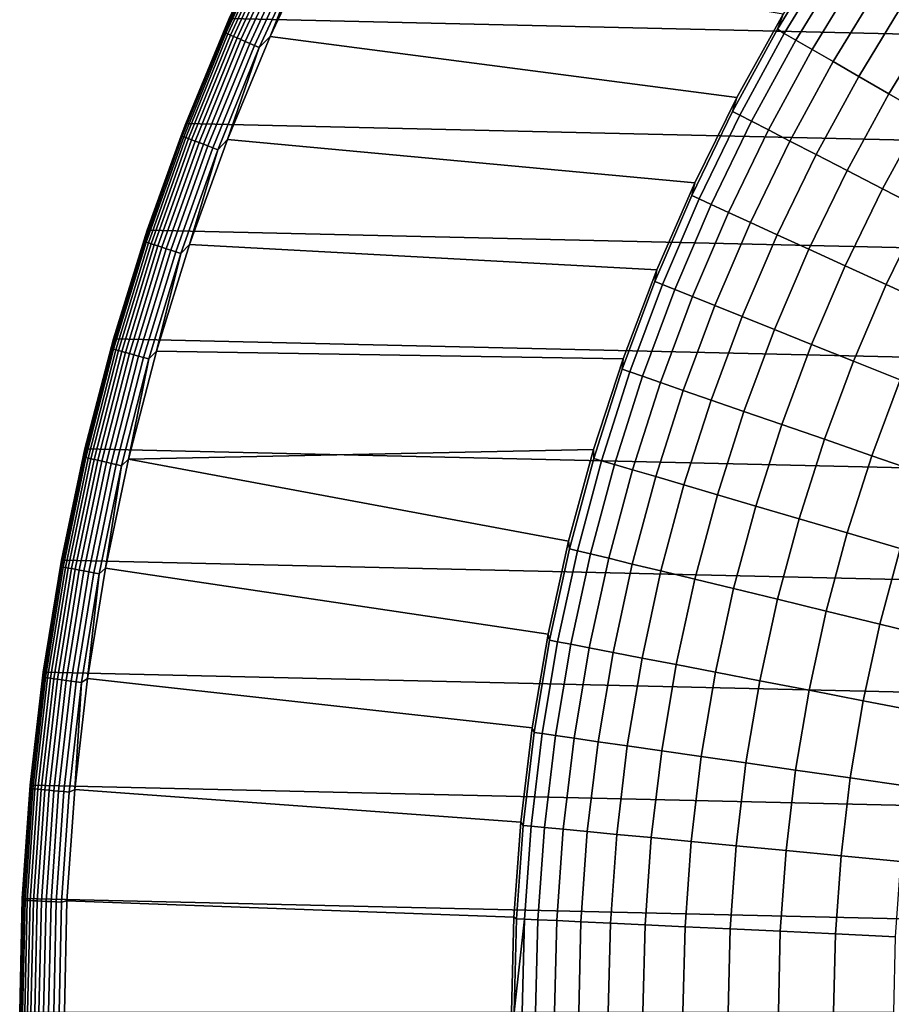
# Model space of a CAD drawing. Header units: metres. Extents: x -28 to 70, y -212 to 28.
# Tile 105 of 239: x -27.5 to -17.75, y 0.09 to 11.09. Entities that reach past the tile are written whole.
import ezdxf

# ---------------------------------------------------------------- set-up
doc = ezdxf.new("R2010")
doc.units = ezdxf.units.M
doc.layers.add('solid_10_261_102_XXX', color=7, linetype='CONTINUOUS')

msp = doc.modelspace()

# ---------------------------------------------------------------- linework, layer by layer
at = {"layer": 'solid_10_261_102_XXX'}
for points in [[(-24.617012, 12.257764, -5), (25.156792, 11.107911, -5), (25.642992, 9.934133, -5), (-25.156792, 11.107911, -5)], [(-24.695309, 12.091137, -0.440391), (-25.156828, 11.107834, -0.5), (-25.220039, 10.954609, -0.440391)], [(-24.695309, 12.091137, -0.440391), (-25.220039, 10.954609, -0.440391), (-25.210117, 10.950299, -0.380929), (-24.685593, 12.086379, -0.380929)], [(-24.685593, 12.086379, -0.380929), (-25.210117, 10.950299, -0.380929), (-25.193686, 10.943162, -0.323206), (-24.669502, 12.078502, -0.323206)], [(-24.669502, 12.078502, -0.323206), (-25.193686, 10.943162, -0.323206), (-25.170986, 10.933302, -0.268066), (-24.647276, 12.067619, -0.268066)], [(-24.647276, 12.067619, -0.268066), (-25.170986, 10.933302, -0.268066), (-25.142351, 10.920864, -0.216316), (-24.619236, 12.05389, -0.216316)], [(-24.619236, 12.05389, -0.216316), (-25.142351, 10.920864, -0.216316), (-25.108196, 10.906029, -0.16871), (-24.585793, 12.037517, -0.16871)], [(-24.585793, 12.037517, -0.16871), (-25.108196, 10.906029, -0.16871), (-25.069025, 10.889014, -0.125945), (-24.547436, 12.018736, -0.125945)], [(-24.547436, 12.018736, -0.125945), (-25.069025, 10.889014, -0.125945), (-25.025406, 10.870068, -0.088645), (-24.504725, 11.997824, -0.088645)], [(-24.504725, 11.997824, -0.088645), (-25.025406, 10.870068, -0.088645), (-24.977978, 10.849466, -0.057356), (-24.458282, 11.975085, -0.057356)], [(-24.169212, 12.035326), (-24.699245, 10.90629), (-19.480017, 10.223937), (-18.963318, 11.153142)], [(-24.303577, 11.89934, -0.003646), (-24.699245, 10.90629), (-24.169212, 12.035326)], [(-18.402344, 12.056275, 143.052673), (-18.963333, 11.153117, 143.052673), (-19.026939, 10.985209, 144.561661), (-18.482691, 11.878104, 144.561661)], [(-24.458282, 11.975085, -0.057356), (-24.977978, 10.849466, -0.057356), (-24.927433, 10.827512, -0.032535), (-24.408791, 11.950853, -0.032535)], [(-24.408791, 11.950853, -0.032535), (-24.927433, 10.827512, -0.032535), (-24.87451, 10.804524, -0.014544), (-24.356968, 11.925481, -0.014544)], [(-24.356968, 11.925481, -0.014544), (-24.87451, 10.804524, -0.014544), (-24.819984, 10.780841, -0.003646), (-24.303577, 11.89934, -0.003646)], [(-24.303577, 11.89934, -0.003646), (-24.819984, 10.780841, -0.003646), (-24.699245, 10.90629)], [(-18.482691, 11.878104, 144.561661), (-19.026939, 10.985209, 144.561661), (-18.948872, 10.940136, 146.086594), (-18.406857, 11.829368, 146.086594)], [(-18.406857, 11.829368, 146.086594), (-18.948872, 10.940136, 146.086594), (-18.818476, 10.864852, 147.606766), (-18.28019, 11.747965, 147.606766)], [(-18.28019, 11.747965, 147.606766), (-18.818476, 10.864852, 147.606766), (-18.635958, 10.759475, 149.119751), (-18.102892, 11.634023, 149.119751)], [(-18.102892, 11.634023, 149.119751), (-18.635958, 10.759475, 149.119751), (-18.401604, 10.62417, 150.623184), (-17.875242, 11.48772, 150.623184)], [(-17.875242, 11.48772, 150.623184), (-18.401604, 10.62417, 150.623184), (-18.115784, 10.459152, 152.1147), (-17.597597, 11.309289, 152.1147)], [(-17.597597, 11.309289, 152.1147), (-18.115784, 10.459152, 152.1147), (-17.778946, 10.264679, 153.591949), (-17.270395, 11.09901, 153.591949)], [(-18.963333, 11.153117, 143.052673), (-19.480032, 10.223909, 143.052673), (-19.528086, 10.067428, 144.561661), (-19.026939, 10.985209, 144.561661)], [(-18.963318, 11.153142), (-19.480017, 10.223937), (-19.480032, 10.223909, 143.052673), (-18.963333, 11.153117, 143.052673)], [(-25.156792, 11.107911, -5), (25.642992, 9.934133, -5), (26.074398, 8.739312, -5), (-25.642992, 9.934133, -5)], [(-25.642984, 9.934149, -0.5), (-25.156828, 11.107834, -0.5), (-25.156792, 11.107911, -5), (-25.642992, 9.934133, -5)], [(-25.220039, 10.954609, -0.440391), (-25.156828, 11.107834, -0.5), (-25.642984, 9.934149, -0.5)], [(-17.270395, 11.09901, 153.591949), (-17.778946, 10.264679, 153.591949), (-17.391623, 10.041059, 155.052612), (-16.894152, 10.857212, 155.052612)], [(-25.220039, 10.954609, -0.440391), (-25.642984, 9.934149, -0.5), (-25.692499, 9.795377, -0.440391)], [(-25.220039, 10.954609, -0.440391), (-25.692499, 9.795377, -0.440391), (-25.68239, 9.791523, -0.380929), (-25.210117, 10.950299, -0.380929)], [(-25.210117, 10.950299, -0.380929), (-25.68239, 9.791523, -0.380929), (-25.665649, 9.785141, -0.323206), (-25.193686, 10.943162, -0.323206)], [(-25.193686, 10.943162, -0.323206), (-25.665649, 9.785141, -0.323206), (-25.642525, 9.776324, -0.268066), (-25.170986, 10.933302, -0.268066)], [(-25.170986, 10.933302, -0.268066), (-25.642525, 9.776324, -0.268066), (-25.613354, 9.765203, -0.216316), (-25.142351, 10.920864, -0.216316)], [(-25.142351, 10.920864, -0.216316), (-25.613354, 9.765203, -0.216316), (-25.57856, 9.751937, -0.16871), (-25.108196, 10.906029, -0.16871)], [(-25.108196, 10.906029, -0.16871), (-25.57856, 9.751937, -0.16871), (-25.538654, 9.736723, -0.125945), (-25.069025, 10.889014, -0.125945)], [(-24.699245, 10.90629), (-25.176571, 9.753982), (-19.951223, 9.270848), (-19.480017, 10.223937)], [(-24.819984, 10.780841, -0.003646), (-25.176571, 9.753982), (-24.699245, 10.90629)], [(-19.026939, 10.985209, 144.561661), (-19.528086, 10.067428, 144.561661), (-19.447962, 10.026121, 146.086594), (-18.948872, 10.940136, 146.086594)], [(-18.948872, 10.940136, 146.086594), (-19.447962, 10.026121, 146.086594), (-19.314131, 9.957127, 147.606766), (-18.818476, 10.864852, 147.606766)], [(-25.069025, 10.889014, -0.125945), (-25.538654, 9.736723, -0.125945), (-25.494217, 9.719781, -0.088645), (-25.025406, 10.870068, -0.088645)], [(-25.025406, 10.870068, -0.088645), (-25.494217, 9.719781, -0.088645), (-25.4459, 9.701361, -0.057356), (-24.977978, 10.849466, -0.057356)], [(-24.977978, 10.849466, -0.057356), (-25.4459, 9.701361, -0.057356), (-25.394409, 9.681729, -0.032535), (-24.927433, 10.827512, -0.032535)], [(-24.927433, 10.827512, -0.032535), (-25.394409, 9.681729, -0.032535), (-25.340496, 9.661174, -0.014544), (-24.87451, 10.804524, -0.014544)], [(-24.87451, 10.804524, -0.014544), (-25.340496, 9.661174, -0.014544), (-25.284948, 9.639997, -0.003646), (-24.819984, 10.780841, -0.003646)], [(-18.818476, 10.864852, 147.606766), (-19.314131, 9.957127, 147.606766), (-19.126806, 9.860554, 149.119751), (-18.635958, 10.759475, 149.119751)], [(-24.819984, 10.780841, -0.003646), (-25.284948, 9.639997, -0.003646), (-25.176571, 9.753982)], [(-18.635958, 10.759475, 149.119751), (-19.126806, 9.860554, 149.119751), (-18.886278, 9.736553, 150.623184), (-18.401604, 10.62417, 150.623184)], [(-18.401604, 10.62417, 150.623184), (-18.886278, 9.736553, 150.623184), (-18.59293, 9.585321, 152.1147), (-18.115784, 10.459152, 152.1147)], [(-18.115784, 10.459152, 152.1147), (-18.59293, 9.585321, 152.1147), (-18.247221, 9.407097, 153.591949), (-17.778946, 10.264679, 153.591949)], [(-17.778946, 10.264679, 153.591949), (-18.247221, 9.407097, 153.591949), (-17.849697, 9.202158, 155.052612), (-17.391623, 10.041059, 155.052612)], [(-19.480032, 10.223909, 143.052673), (-19.951237, 9.270824, 143.052673), (-19.984993, 9.126841, 144.561661), (-19.528086, 10.067428, 144.561661)], [(-19.480017, 10.223937), (-19.951223, 9.270848), (-19.951237, 9.270824, 143.052673), (-19.480032, 10.223909, 143.052673)], [(-19.528086, 10.067428, 144.561661), (-19.984993, 9.126841, 144.561661), (-19.902996, 9.089394, 146.086594), (-19.447962, 10.026121, 146.086594)], [(-19.447962, 10.026121, 146.086594), (-19.902996, 9.089394, 146.086594), (-19.766033, 9.026845, 147.606766), (-19.314131, 9.957127, 147.606766)], [(-17.391623, 10.041059, 155.052612), (-17.849697, 9.202158, 155.052612), (-17.400982, 8.97083, 156.494385), (-16.954424, 9.788641, 156.494385)], [(-26.074419, 8.739262, -0.5), (-25.642984, 9.934149, -0.5), (-25.642992, 9.934133, -5), (-26.074398, 8.739312, -5)], [(-25.692499, 9.795377, -0.440391), (-25.642984, 9.934149, -0.5), (-26.074419, 8.739262, -0.5)], [(-25.642992, 9.934133, -5), (26.074398, 8.739312, -5), (26.450205, 7.525734, -5), (-26.074398, 8.739312, -5)], [(-19.314131, 9.957127, 147.606766), (-19.766033, 9.026845, 147.606766), (-19.574326, 8.939295, 149.119751), (-19.126806, 9.860554, 149.119751)], [(-25.692499, 9.795377, -0.440391), (-26.074419, 8.739262, -0.5), (-26.111706, 8.615842, -0.440391)], [(-25.692499, 9.795377, -0.440391), (-26.111706, 8.615842, -0.440391), (-26.101431, 8.612452, -0.380929), (-25.68239, 9.791523, -0.380929)], [(-19.126806, 9.860554, 149.119751), (-19.574326, 8.939295, 149.119751), (-19.328171, 8.82688, 150.623184), (-18.886278, 9.736553, 150.623184)], [(-25.68239, 9.791523, -0.380929), (-26.101431, 8.612452, -0.380929), (-26.084419, 8.606838, -0.323206), (-25.665649, 9.785141, -0.323206)], [(-25.665649, 9.785141, -0.323206), (-26.084419, 8.606838, -0.323206), (-26.060917, 8.599084, -0.268066), (-25.642525, 9.776324, -0.268066)], [(-25.642525, 9.776324, -0.268066), (-26.060917, 8.599084, -0.268066), (-26.031269, 8.589301, -0.216316), (-25.613354, 9.765203, -0.216316)], [(-25.613354, 9.765203, -0.216316), (-26.031269, 8.589301, -0.216316), (-25.995909, 8.577633, -0.16871), (-25.57856, 9.751937, -0.16871)], [(-25.57856, 9.751937, -0.16871), (-25.995909, 8.577633, -0.16871), (-25.955351, 8.564251, -0.125945), (-25.538654, 9.736723, -0.125945)], [(-25.538654, 9.736723, -0.125945), (-25.955351, 8.564251, -0.125945), (-25.910189, 8.549349, -0.088645), (-25.494217, 9.719781, -0.088645)], [(-25.494217, 9.719781, -0.088645), (-25.910189, 8.549349, -0.088645), (-25.861084, 8.533147, -0.057356), (-25.4459, 9.701361, -0.057356)], [(-25.4459, 9.701361, -0.057356), (-25.861084, 8.533147, -0.057356), (-25.808752, 8.51588, -0.032535), (-25.394409, 9.681729, -0.032535)], [(-25.176571, 9.753982), (-25.600178, 8.580841), (-20.375834, 8.296103), (-19.951223, 9.270848)], [(-25.284948, 9.639997, -0.003646), (-25.600178, 8.580841), (-25.176571, 9.753982)], [(-18.886278, 9.736553, 150.623184), (-19.328171, 8.82688, 150.623184), (-19.02796, 8.689777, 152.1147), (-18.59293, 9.585321, 152.1147)], [(-25.394409, 9.681729, -0.032535), (-25.808752, 8.51588, -0.032535), (-25.75396, 8.4978, -0.014544), (-25.340496, 9.661174, -0.014544)], [(-25.340496, 9.661174, -0.014544), (-25.75396, 8.4978, -0.014544), (-25.697506, 8.479172, -0.003646), (-25.284948, 9.639997, -0.003646)], [(-25.284948, 9.639997, -0.003646), (-25.697506, 8.479172, -0.003646), (-25.600178, 8.580841)], [(-18.59293, 9.585321, 152.1147), (-19.02796, 8.689777, 152.1147), (-18.674162, 8.528204, 153.591949), (-18.247221, 9.407097, 153.591949)], [(-18.247221, 9.407097, 153.591949), (-18.674162, 8.528204, 153.591949), (-18.267336, 8.342413, 155.052612), (-17.849697, 9.202158, 155.052612)], [(-19.951237, 9.270824, 143.052673), (-20.375843, 8.296086, 143.052673), (-20.396629, 8.165579, 144.561661), (-19.984993, 9.126841, 144.561661)], [(-19.951223, 9.270848), (-20.375834, 8.296103), (-20.375843, 8.296086, 143.052673), (-19.951237, 9.270824, 143.052673)], [(-17.849697, 9.202158, 155.052612), (-18.267336, 8.342413, 155.052612), (-17.808123, 8.132697, 156.494385), (-17.400982, 8.97083, 156.494385)], [(-19.984993, 9.126841, 144.561661), (-20.396629, 8.165579, 144.561661), (-20.312943, 8.132075, 146.086594), (-19.902996, 9.089394, 146.086594)], [(-19.902996, 9.089394, 146.086594), (-20.312943, 8.132075, 146.086594), (-20.173161, 8.076115, 147.606766), (-19.766033, 9.026845, 147.606766)], [(-19.766033, 9.026845, 147.606766), (-20.173161, 8.076115, 147.606766), (-19.977503, 7.997786, 149.119751), (-19.574326, 8.939295, 149.119751)], [(-19.574326, 8.939295, 149.119751), (-19.977503, 7.997786, 149.119751), (-19.726278, 7.897211, 150.623184), (-19.328171, 8.82688, 150.623184)], [(-17.400982, 8.97083, 156.494385), (-17.808123, 8.132697, 156.494385), (-17.297243, 7.899386, 157.914993), (-16.901783, 8.713475, 157.914993)], [(-19.328171, 8.82688, 150.623184), (-19.726278, 7.897211, 150.623184), (-19.419884, 7.774549, 152.1147), (-19.02796, 8.689777, 152.1147)], [(-26.450207, 7.525728, -0.5), (-26.074419, 8.739262, -0.5), (-26.074398, 8.739312, -5), (-26.450205, 7.525734, -5)], [(-26.111706, 8.615842, -0.440391), (-26.074419, 8.739262, -0.5), (-26.450207, 7.525728, -0.5)], [(-26.074398, 8.739312, -5), (26.450205, 7.525734, -5), (26.769545, 6.296132, -5), (-26.450205, 7.525734, -5)], [(-26.111706, 8.615842, -0.440391), (-26.450207, 7.525728, -0.5), (-26.476791, 7.418449, -0.440391)], [(-26.111706, 8.615842, -0.440391), (-26.476791, 7.418449, -0.440391), (-26.466373, 7.41553, -0.380929), (-26.101431, 8.612452, -0.380929)], [(-26.101431, 8.612452, -0.380929), (-26.466373, 7.41553, -0.380929), (-26.449123, 7.410697, -0.323206), (-26.084419, 8.606838, -0.323206)], [(-26.084419, 8.606838, -0.323206), (-26.449123, 7.410697, -0.323206), (-26.425293, 7.40402, -0.268066), (-26.060917, 8.599084, -0.268066)], [(-26.060917, 8.599084, -0.268066), (-26.425293, 7.40402, -0.268066), (-26.395231, 7.395597, -0.216316), (-26.031269, 8.589301, -0.216316)], [(-26.031269, 8.589301, -0.216316), (-26.395231, 7.395597, -0.216316), (-26.359375, 7.38555, -0.16871), (-25.995909, 8.577633, -0.16871)], [(-19.02796, 8.689777, 152.1147), (-19.419884, 7.774549, 152.1147), (-19.058798, 7.629992, 153.591949), (-18.674162, 8.528204, 153.591949)], [(-25.995909, 8.577633, -0.16871), (-26.359375, 7.38555, -0.16871), (-26.318251, 7.374028, -0.125945), (-25.955351, 8.564251, -0.125945)], [(-25.955351, 8.564251, -0.125945), (-26.318251, 7.374028, -0.125945), (-26.272457, 7.361197, -0.088645), (-25.910189, 8.549349, -0.088645)], [(-25.910189, 8.549349, -0.088645), (-26.272457, 7.361197, -0.088645), (-26.222666, 7.347247, -0.057356), (-25.861084, 8.533147, -0.057356)], [(-25.861084, 8.533147, -0.057356), (-26.222666, 7.347247, -0.057356), (-26.169603, 7.332379, -0.032535), (-25.808752, 8.51588, -0.032535)], [(-25.808752, 8.51588, -0.032535), (-26.169603, 7.332379, -0.032535), (-26.114044, 7.316812, -0.014544), (-25.75396, 8.4978, -0.014544)], [(-25.75396, 8.4978, -0.014544), (-26.114044, 7.316812, -0.014544), (-26.056801, 7.300773, -0.003646), (-25.697506, 8.479172, -0.003646)], [(-25.697506, 8.479172, -0.003646), (-26.056801, 7.300773, -0.003646), (-25.96916, 7.389359)], [(-25.600178, 8.580841), (-25.96916, 7.389359), (-20.752855, 7.301978), (-20.375834, 8.296103)], [(-25.697506, 8.479172, -0.003646), (-25.96916, 7.389359), (-25.600178, 8.580841)], [(-18.674162, 8.528204, 153.591949), (-19.058798, 7.629992, 153.591949), (-18.643593, 7.463768, 155.052612), (-18.267336, 8.342413, 155.052612)], [(-20.375843, 8.296086, 143.052673), (-20.752859, 7.301973, 143.052673), (-20.762062, 7.185819, 144.561661), (-20.396629, 8.165579, 144.561661)], [(-20.375834, 8.296103), (-20.752855, 7.301978), (-20.752859, 7.301973, 143.052673), (-20.375843, 8.296086, 143.052673)], [(-18.267336, 8.342413, 155.052612), (-18.643593, 7.463768, 155.052612), (-18.174921, 7.276141, 156.494385), (-17.808123, 8.132697, 156.494385)], [(-20.396629, 8.165579, 144.561661), (-20.762062, 7.185819, 144.561661), (-20.676874, 7.156336, 146.086594), (-20.312943, 8.132075, 146.086594)], [(-20.312943, 8.132075, 146.086594), (-20.676874, 7.156336, 146.086594), (-20.534588, 7.10709, 147.606766), (-20.173161, 8.076115, 147.606766)], [(-20.173161, 8.076115, 147.606766), (-20.534588, 7.10709, 147.606766), (-20.335424, 7.038159, 149.119751), (-19.977503, 7.997786, 149.119751)], [(-17.808123, 8.132697, 156.494385), (-18.174921, 7.276141, 156.494385), (-17.653519, 7.067403, 157.914993), (-17.297243, 7.899386, 157.914993)], [(-19.977503, 7.997786, 149.119751), (-20.335424, 7.038159, 149.119751), (-20.0797, 6.949652, 150.623184), (-19.726278, 7.897211, 150.623184)], [(-19.726278, 7.897211, 150.623184), (-20.0797, 6.949652, 150.623184), (-19.767815, 6.841707, 152.1147), (-19.419884, 7.774549, 152.1147)], [(-19.419884, 7.774549, 152.1147), (-19.767815, 6.841707, 152.1147), (-19.400261, 6.714496, 153.591949), (-19.058798, 7.629992, 153.591949)], [(-19.058798, 7.629992, 153.591949), (-19.400261, 6.714496, 153.591949), (-18.977617, 6.568217, 155.052612), (-18.643593, 7.463768, 155.052612)], [(-26.769547, 6.296136, -0.5), (-26.450207, 7.525728, -0.5), (-26.450205, 7.525734, -5), (-26.769545, 6.296132, -5)], [(-26.476791, 7.418449, -0.440391), (-26.450207, 7.525728, -0.5), (-26.769547, 6.296136, -0.5)], [(-26.450205, 7.525734, -5), (26.769545, 6.296132, -5), (27.031759, 5.053116, -5), (-26.769545, 6.296132, -5)], [(-26.476791, 7.418449, -0.440391), (-26.769547, 6.296136, -0.5), (-26.787001, 6.205681, -0.440391)], [(-26.476791, 7.418449, -0.440391), (-26.787001, 6.205681, -0.440391), (-26.776461, 6.203239, -0.380929), (-26.466373, 7.41553, -0.380929)], [(-26.466373, 7.41553, -0.380929), (-26.776461, 6.203239, -0.380929), (-26.759008, 6.199196, -0.323206), (-26.449123, 7.410697, -0.323206)], [(-26.449123, 7.410697, -0.323206), (-26.759008, 6.199196, -0.323206), (-26.7349, 6.19361, -0.268066), (-26.425293, 7.40402, -0.268066)], [(-26.425293, 7.40402, -0.268066), (-26.7349, 6.19361, -0.268066), (-26.704485, 6.186564, -0.216316), (-26.395231, 7.395597, -0.216316)], [(-26.395231, 7.395597, -0.216316), (-26.704485, 6.186564, -0.216316), (-26.668209, 6.17816, -0.16871), (-26.359375, 7.38555, -0.16871)], [(-26.359375, 7.38555, -0.16871), (-26.668209, 6.17816, -0.16871), (-26.626602, 6.168521, -0.125945), (-26.318251, 7.374028, -0.125945)], [(-26.318251, 7.374028, -0.125945), (-26.626602, 6.168521, -0.125945), (-26.580273, 6.157788, -0.088645), (-26.272457, 7.361197, -0.088645)], [(-25.96916, 7.389359), (-26.282734, 6.182054), (-21.081408, 6.290798), (-20.752855, 7.301978)], [(-26.056801, 7.300773, -0.003646), (-26.282734, 6.182054), (-25.96916, 7.389359)], [(-18.643593, 7.463768, 155.052612), (-18.977617, 6.568217, 155.052612), (-18.500547, 6.403102, 156.494385), (-18.174921, 7.276141, 156.494385)], [(-26.272457, 7.361197, -0.088645), (-26.580273, 6.157788, -0.088645), (-26.529898, 6.146118, -0.057356), (-26.222666, 7.347247, -0.057356)], [(-26.222666, 7.347247, -0.057356), (-26.529898, 6.146118, -0.057356), (-26.476213, 6.133681, -0.032535), (-26.169603, 7.332379, -0.032535)], [(-26.169603, 7.332379, -0.032535), (-26.476213, 6.133681, -0.032535), (-26.420002, 6.120659, -0.014544), (-26.114044, 7.316812, -0.014544)], [(-26.114044, 7.316812, -0.014544), (-26.420002, 6.120659, -0.014544), (-26.362089, 6.107242, -0.003646), (-26.056801, 7.300773, -0.003646)], [(-26.056801, 7.300773, -0.003646), (-26.362089, 6.107242, -0.003646), (-26.282734, 6.182054)], [(-20.752855, 7.301978), (-21.081408, 6.290798), (-21.081408, 6.290805, 143.052673), (-20.752859, 7.301973, 143.052673)], [(-20.752859, 7.301973, 143.052673), (-21.081408, 6.290805, 143.052673), (-21.08046, 6.189782, 144.561661), (-20.762062, 7.185819, 144.561661)], [(-18.174921, 7.276141, 156.494385), (-18.500547, 6.403102, 156.494385), (-17.969805, 6.21941, 157.914993), (-17.653519, 7.067403, 157.914993)], [(-20.762062, 7.185819, 144.561661), (-21.08046, 6.189782, 144.561661), (-20.993967, 6.164385, 146.086594), (-20.676874, 7.156336, 146.086594)], [(-20.676874, 7.156336, 146.086594), (-20.993967, 6.164385, 146.086594), (-20.849499, 6.121965, 147.606766), (-20.534588, 7.10709, 147.606766)], [(-20.534588, 7.10709, 147.606766), (-20.849499, 6.121965, 147.606766), (-20.647282, 6.062589, 149.119751), (-20.335424, 7.038159, 149.119751)], [(-17.653519, 7.067403, 157.914993), (-17.969805, 6.21941, 157.914993), (-17.386223, 6.01743, 159.312195), (-17.08021, 6.837884, 159.312195)], [(-20.335424, 7.038159, 149.119751), (-20.647282, 6.062589, 149.119751), (-20.387634, 5.98635, 150.623184), (-20.0797, 6.949652, 150.623184)], [(-20.0797, 6.949652, 150.623184), (-20.387634, 5.98635, 150.623184), (-20.070967, 5.893367, 152.1147), (-19.767815, 6.841707, 152.1147)], [(-19.767815, 6.841707, 152.1147), (-20.070967, 5.893367, 152.1147), (-19.697775, 5.783789, 153.591949), (-19.400261, 6.714496, 153.591949)], [(-19.400261, 6.714496, 153.591949), (-19.697775, 5.783789, 153.591949), (-19.26865, 5.657786, 155.052612), (-18.977617, 6.568217, 155.052612)], [(-18.977617, 6.568217, 155.052612), (-19.26865, 5.657786, 155.052612), (-18.784264, 5.515558, 156.494385), (-18.500547, 6.403102, 156.494385)], [(-18.500547, 6.403102, 156.494385), (-18.784264, 5.515558, 156.494385), (-18.245382, 5.357327, 157.914993), (-17.969805, 6.21941, 157.914993)], [(-27.031761, 5.053109, -0.5), (-26.769547, 6.296136, -0.5), (-26.769545, 6.296132, -5), (-27.031759, 5.053116, -5)], [(-26.787001, 6.205681, -0.440391), (-26.769547, 6.296136, -0.5), (-27.031761, 5.053109, -0.5)], [(-26.769545, 6.296132, -5), (27.031759, 5.053116, -5), (27.236292, 3.799254, -5), (-27.031759, 5.053116, -5)], [(-26.282734, 6.182054), (-21.360722, 5.264926), (-21.081408, 6.290798)], [(-21.081408, 6.290798), (-21.360722, 5.264926), (-21.36072, 5.264945, 143.052673), (-21.081408, 6.290805, 143.052673)], [(-21.081408, 6.290805, 143.052673), (-21.36072, 5.264945, 143.052673), (-21.351105, 5.179722, 144.561661), (-21.08046, 6.189782, 144.561661)], [(-26.787001, 6.205681, -0.440391), (-27.031761, 5.053109, -0.5), (-27.041689, 4.98005, -0.440391)], [(-26.787001, 6.205681, -0.440391), (-27.041689, 4.98005, -0.440391), (-27.03105, 4.97809, -0.380929), (-26.776461, 6.203239, -0.380929)], [(-26.776461, 6.203239, -0.380929), (-27.03105, 4.97809, -0.380929), (-27.013432, 4.974846, -0.323206), (-26.759008, 6.199196, -0.323206)], [(-26.759008, 6.199196, -0.323206), (-27.013432, 4.974846, -0.323206), (-26.989092, 4.970364, -0.268066), (-26.7349, 6.19361, -0.268066)], [(-26.7349, 6.19361, -0.268066), (-26.989092, 4.970364, -0.268066), (-26.958389, 4.964709, -0.216316), (-26.704485, 6.186564, -0.216316)], [(-26.704485, 6.186564, -0.216316), (-26.958389, 4.964709, -0.216316), (-26.921768, 4.957965, -0.16871), (-26.668209, 6.17816, -0.16871)], [(-26.668209, 6.17816, -0.16871), (-26.921768, 4.957965, -0.16871), (-26.879766, 4.95023, -0.125945), (-26.626602, 6.168521, -0.125945)], [(-26.626602, 6.168521, -0.125945), (-26.879766, 4.95023, -0.125945), (-26.832996, 4.941617, -0.088645), (-26.580273, 6.157788, -0.088645)], [(-26.282734, 6.182054), (-26.540226, 4.961483), (-21.590147, 4.226761), (-21.360722, 5.264926)], [(-26.362089, 6.107242, -0.003646), (-26.540226, 4.961483), (-26.282734, 6.182054)], [(-21.08046, 6.189782, 144.561661), (-21.351105, 5.179722, 144.561661), (-21.263502, 5.15847, 146.086594), (-20.993967, 6.164385, 146.086594)], [(-20.993967, 6.164385, 146.086594), (-21.263502, 5.15847, 146.086594), (-21.117178, 5.122972, 147.606766), (-20.849499, 6.121965, 147.606766)], [(-17.969805, 6.21941, 157.914993), (-18.245382, 5.357327, 157.914993), (-17.652851, 5.183345, 159.312195), (-17.386223, 6.01743, 159.312195)], [(-26.580273, 6.157788, -0.088645), (-26.832996, 4.941617, -0.088645), (-26.782143, 4.932251, -0.057356), (-26.529898, 6.146118, -0.057356)], [(-26.529898, 6.146118, -0.057356), (-26.782143, 4.932251, -0.057356), (-26.727947, 4.92227, -0.032535), (-26.476213, 6.133681, -0.032535)], [(-26.476213, 6.133681, -0.032535), (-26.727947, 4.92227, -0.032535), (-26.671202, 4.91182, -0.014544), (-26.420002, 6.120659, -0.014544)], [(-26.420002, 6.120659, -0.014544), (-26.671202, 4.91182, -0.014544), (-26.612738, 4.901053, -0.003646), (-26.362089, 6.107242, -0.003646)], [(-26.362089, 6.107242, -0.003646), (-26.612738, 4.901053, -0.003646), (-26.540226, 4.961483)], [(-20.849499, 6.121965, 147.606766), (-21.117178, 5.122972, 147.606766), (-20.912365, 5.073285, 149.119751), (-20.647282, 6.062589, 149.119751)], [(-20.647282, 6.062589, 149.119751), (-20.912365, 5.073285, 149.119751), (-20.649384, 5.009486, 150.623184), (-20.387634, 5.98635, 150.623184)], [(-20.387634, 5.98635, 150.623184), (-20.649384, 5.009486, 150.623184), (-20.32865, 4.931677, 152.1147), (-20.070967, 5.893367, 152.1147)], [(-20.070967, 5.893367, 152.1147), (-20.32865, 4.931677, 152.1147), (-19.950668, 4.83998, 153.591949), (-19.697775, 5.783789, 153.591949)], [(-19.697775, 5.783789, 153.591949), (-19.950668, 4.83998, 153.591949), (-19.516033, 4.734539, 155.052612), (-19.26865, 5.657786, 155.052612)], [(-19.26865, 5.657786, 155.052612), (-19.516033, 4.734539, 155.052612), (-19.025429, 4.615519, 156.494385), (-18.784264, 5.515558, 156.494385)], [(-18.784264, 5.515558, 156.494385), (-19.025429, 4.615519, 156.494385), (-18.479628, 4.483109, 157.914993), (-18.245382, 5.357327, 157.914993)], [(-18.245382, 5.357327, 157.914993), (-18.479628, 4.483109, 157.914993), (-17.87949, 4.337517, 159.312195), (-17.652851, 5.183345, 159.312195)], [(-21.360722, 5.264926), (-21.590147, 4.226761), (-21.590143, 4.226788, 143.052673), (-21.36072, 5.264945, 143.052673)], [(-21.36072, 5.264945, 143.052673), (-21.590143, 4.226788, 143.052673), (-21.573381, 4.157928, 144.561661), (-21.351105, 5.179722, 144.561661)], [(-21.351105, 5.179722, 144.561661), (-21.573381, 4.157928, 144.561661), (-21.484867, 4.140869, 146.086594), (-21.263502, 5.15847, 146.086594)], [(-17.652851, 5.183345, 159.312195), (-17.87949, 4.337517, 159.312195), (-17.22596, 4.178973, 160.683807), (-17.007605, 4.993884, 160.683807)], [(-21.263502, 5.15847, 146.086594), (-21.484867, 4.140869, 146.086594), (-21.337019, 4.112373, 147.606766), (-21.117178, 5.122972, 147.606766)], [(-21.117178, 5.122972, 147.606766), (-21.337019, 4.112373, 147.606766), (-21.130074, 4.072488, 149.119751), (-20.912365, 5.073285, 149.119751)], [(-20.912365, 5.073285, 149.119751), (-21.130074, 4.072488, 149.119751), (-20.864357, 4.021275, 150.623184), (-20.649384, 5.009486, 150.623184)], [(-27.041689, 4.98005, -0.440391), (-27.236288, 3.799298, -0.5), (-27.240332, 3.744097, -0.440391)], [(-27.041689, 4.98005, -0.440391), (-27.240332, 3.744097, -0.440391), (-27.229612, 3.742624, -0.380929), (-27.03105, 4.97809, -0.380929)], [(-27.031759, 5.053116, -5), (27.236292, 3.799254, -5), (27.38269, 2.537377, -5), (-27.236292, 3.799254, -5)], [(-27.236288, 3.799298, -0.5), (-27.031761, 5.053109, -0.5), (-27.031759, 5.053116, -5), (-27.236292, 3.799254, -5)], [(-27.041689, 4.98005, -0.440391), (-27.031761, 5.053109, -0.5), (-27.236288, 3.799298, -0.5)], [(-27.03105, 4.97809, -0.380929), (-27.229612, 3.742624, -0.380929), (-27.211864, 3.740185, -0.323206), (-27.013432, 4.974846, -0.323206)], [(-27.013432, 4.974846, -0.323206), (-27.211864, 3.740185, -0.323206), (-27.187347, 3.736815, -0.268066), (-26.989092, 4.970364, -0.268066)], [(-26.989092, 4.970364, -0.268066), (-27.187347, 3.736815, -0.268066), (-27.156418, 3.732564, -0.216316), (-26.958389, 4.964709, -0.216316)], [(-26.958389, 4.964709, -0.216316), (-27.156418, 3.732564, -0.216316), (-27.119528, 3.727493, -0.16871), (-26.921768, 4.957965, -0.16871)], [(-26.921768, 4.957965, -0.16871), (-27.119528, 3.727493, -0.16871), (-27.077217, 3.721678, -0.125945), (-26.879766, 4.95023, -0.125945)], [(-26.540226, 4.961483), (-26.741066, 3.730328), (-21.769144, 3.178728), (-21.590147, 4.226761)], [(-26.612738, 4.901053, -0.003646), (-26.741066, 3.730328), (-26.540226, 4.961483)], [(-20.649384, 5.009486, 150.623184), (-20.864357, 4.021275, 150.623184), (-20.540283, 3.958815, 152.1147), (-20.32865, 4.931677, 152.1147)], [(-26.879766, 4.95023, -0.125945), (-27.077217, 3.721678, -0.125945), (-27.030104, 3.715202, -0.088645), (-26.832996, 4.941617, -0.088645)], [(-26.832996, 4.941617, -0.088645), (-27.030104, 3.715202, -0.088645), (-26.978876, 3.708161, -0.057356), (-26.782143, 4.932251, -0.057356)], [(-26.782143, 4.932251, -0.057356), (-26.978876, 3.708161, -0.057356), (-26.924284, 3.700658, -0.032535), (-26.727947, 4.92227, -0.032535)], [(-26.727947, 4.92227, -0.032535), (-26.924284, 3.700658, -0.032535), (-26.867123, 3.692801, -0.014544), (-26.671202, 4.91182, -0.014544)], [(-26.671202, 4.91182, -0.014544), (-26.867123, 3.692801, -0.014544), (-26.808228, 3.684706, -0.003646), (-26.612738, 4.901053, -0.003646)], [(-26.612738, 4.901053, -0.003646), (-26.808228, 3.684706, -0.003646), (-26.741066, 3.730328)], [(-20.32865, 4.931677, 152.1147), (-20.540283, 3.958815, 152.1147), (-20.158367, 3.885207, 153.591949), (-19.950668, 4.83998, 153.591949)], [(-19.950668, 4.83998, 153.591949), (-20.158367, 3.885207, 153.591949), (-19.719206, 3.800565, 155.052612), (-19.516033, 4.734539, 155.052612)], [(-19.516033, 4.734539, 155.052612), (-19.719206, 3.800565, 155.052612), (-19.223495, 3.705025, 156.494385), (-19.025429, 4.615519, 156.494385)], [(-19.025429, 4.615519, 156.494385), (-19.223495, 3.705025, 156.494385), (-18.672012, 3.598735, 157.914993), (-18.479628, 4.483109, 157.914993)], [(-18.479628, 4.483109, 157.914993), (-18.672012, 3.598735, 157.914993), (-18.065626, 3.481864, 159.312195), (-17.87949, 4.337517, 159.312195)], [(-17.87949, 4.337517, 159.312195), (-18.065626, 3.481864, 159.312195), (-17.405293, 3.354595, 160.683807), (-17.22596, 4.178973, 160.683807)], [(-21.590147, 4.226761), (-21.769144, 3.178728), (-21.76914, 3.178759, 143.052673), (-21.590143, 4.226788, 143.052673)], [(-21.590143, 4.226788, 143.052673), (-21.76914, 3.178759, 143.052673), (-21.74679, 3.126716, 144.561661), (-21.573381, 4.157928, 144.561661)], [(-21.573381, 4.157928, 144.561661), (-21.74679, 3.126716, 144.561661), (-21.657562, 3.113887, 146.086594), (-21.484867, 4.140869, 146.086594)], [(-21.484867, 4.140869, 146.086594), (-21.657562, 3.113887, 146.086594), (-21.508528, 3.092459, 147.606766), (-21.337019, 4.112373, 147.606766)], [(-21.337019, 4.112373, 147.606766), (-21.508528, 3.092459, 147.606766), (-21.299917, 3.062466, 149.119751), (-21.130074, 4.072488, 149.119751)], [(-21.130074, 4.072488, 149.119751), (-21.299917, 3.062466, 149.119751), (-21.032064, 3.023954, 150.623184), (-20.864357, 4.021275, 150.623184)], [(-20.864357, 4.021275, 150.623184), (-21.032064, 3.023954, 150.623184), (-20.705387, 2.976985, 152.1147), (-20.540283, 3.958815, 152.1147)], [(-20.540283, 3.958815, 152.1147), (-20.705387, 2.976985, 152.1147), (-20.3204, 2.921632, 153.591949), (-20.158367, 3.885207, 153.591949)], [(-20.158367, 3.885207, 153.591949), (-20.3204, 2.921632, 153.591949), (-19.87771, 2.857983, 155.052612), (-19.719206, 3.800565, 155.052612)], [(-27.38269, 2.537379, -0.5), (-27.236288, 3.799298, -0.5), (-27.236292, 3.799254, -5), (-27.38269, 2.537377, -5)], [(-27.240332, 3.744097, -0.440391), (-27.236288, 3.799298, -0.5), (-27.38269, 2.537379, -0.5)], [(-27.236292, 3.799254, -5), (27.38269, 2.537377, -5), (27.470657, 1.270013, -5), (-27.38269, 2.537377, -5)], [(-27.240332, 3.744097, -0.440391), (-27.38269, 2.537379, -0.5), (-27.382511, 2.500384, -0.440391)], [(-27.240332, 3.744097, -0.440391), (-27.382511, 2.500384, -0.440391), (-27.371738, 2.499401, -0.380929), (-27.229612, 3.742624, -0.380929)], [(-27.229612, 3.742624, -0.380929), (-27.371738, 2.499401, -0.380929), (-27.353897, 2.497772, -0.323206), (-27.211864, 3.740185, -0.323206)], [(-19.719206, 3.800565, 155.052612), (-19.87771, 2.857983, 155.052612), (-19.378014, 2.786138, 156.494385), (-19.223495, 3.705025, 156.494385)], [(-27.211864, 3.740185, -0.323206), (-27.353897, 2.497772, -0.323206), (-27.329252, 2.495521, -0.268066), (-27.187347, 3.736815, -0.268066)], [(-27.187347, 3.736815, -0.268066), (-27.329252, 2.495521, -0.268066), (-27.298161, 2.492682, -0.216316), (-27.156418, 3.732564, -0.216316)], [(-27.156418, 3.732564, -0.216316), (-27.298161, 2.492682, -0.216316), (-27.261078, 2.489296, -0.16871), (-27.119528, 3.727493, -0.16871)], [(-27.119528, 3.727493, -0.16871), (-27.261078, 2.489296, -0.16871), (-27.218548, 2.485412, -0.125945), (-27.077217, 3.721678, -0.125945)], [(-27.077217, 3.721678, -0.125945), (-27.218548, 2.485412, -0.125945), (-27.171188, 2.481088, -0.088645), (-27.030104, 3.715202, -0.088645)], [(-27.030104, 3.715202, -0.088645), (-27.171188, 2.481088, -0.088645), (-27.119694, 2.476386, -0.057356), (-26.978876, 3.708161, -0.057356)], [(-26.978876, 3.708161, -0.057356), (-27.119694, 2.476386, -0.057356), (-27.064816, 2.471375, -0.032535), (-26.924284, 3.700658, -0.032535)], [(-26.924284, 3.700658, -0.032535), (-27.064816, 2.471375, -0.032535), (-27.007355, 2.466128, -0.014544), (-26.867123, 3.692801, -0.014544)], [(-26.867123, 3.692801, -0.014544), (-27.007355, 2.466128, -0.014544), (-26.948153, 2.460722, -0.003646), (-26.808228, 3.684706, -0.003646)], [(-26.808228, 3.684706, -0.003646), (-26.948153, 2.460722, -0.003646), (-26.884832, 2.491132)], [(-26.741066, 3.730328), (-26.884832, 2.491132), (-21.897299, 2.123276), (-21.769144, 3.178728)], [(-26.808228, 3.684706, -0.003646), (-26.884832, 2.491132), (-26.741066, 3.730328)], [(-19.223495, 3.705025, 156.494385), (-19.378014, 2.786138, 156.494385), (-18.822098, 2.706209, 157.914993), (-18.672012, 3.598735, 157.914993)], [(-18.672012, 3.598735, 157.914993), (-18.822098, 2.706209, 157.914993), (-18.210838, 2.618323, 159.312195), (-18.065626, 3.481864, 159.312195)], [(-18.065626, 3.481864, 159.312195), (-18.210838, 2.618323, 159.312195), (-17.545197, 2.522618, 160.683807), (-17.405293, 3.354595, 160.683807)], [(-21.769144, 3.178728), (-21.897299, 2.123276), (-21.897297, 2.123306, 143.052673), (-21.76914, 3.178759, 143.052673)], [(-21.76914, 3.178759, 143.052673), (-21.897297, 2.123306, 143.052673), (-21.870932, 2.088421, 144.561661), (-21.74679, 3.126716, 144.561661)], [(-21.74679, 3.126716, 144.561661), (-21.870932, 2.088421, 144.561661), (-21.781197, 2.079852, 146.086594), (-21.657562, 3.113887, 146.086594)], [(-21.657562, 3.113887, 146.086594), (-21.781197, 2.079852, 146.086594), (-21.63131, 2.06554, 147.606766), (-21.508528, 3.092459, 147.606766)], [(-21.508528, 3.092459, 147.606766), (-21.63131, 2.06554, 147.606766), (-21.421511, 2.045506, 149.119751), (-21.299917, 3.062466, 149.119751)], [(-21.299917, 3.062466, 149.119751), (-21.421511, 2.045506, 149.119751), (-21.152126, 2.019783, 150.623184), (-21.032064, 3.023954, 150.623184)], [(-21.032064, 3.023954, 150.623184), (-21.152126, 2.019783, 150.623184), (-20.823586, 1.988411, 152.1147), (-20.705387, 2.976985, 152.1147)], [(-20.705387, 2.976985, 152.1147), (-20.823586, 1.988411, 152.1147), (-20.436399, 1.95144, 153.591949), (-20.3204, 2.921632, 153.591949)], [(-20.3204, 2.921632, 153.591949), (-20.436399, 1.95144, 153.591949), (-19.991182, 1.908926, 155.052612), (-19.87771, 2.857983, 155.052612)], [(-19.87771, 2.857983, 155.052612), (-19.991182, 1.908926, 155.052612), (-19.488634, 1.860939, 156.494385), (-19.378014, 2.786138, 156.494385)], [(-19.378014, 2.786138, 156.494385), (-19.488634, 1.860939, 156.494385), (-18.929544, 1.807552, 157.914993), (-18.822098, 2.706209, 157.914993)], [(-18.822098, 2.706209, 157.914993), (-18.929544, 1.807552, 157.914993), (-18.314796, 1.748851, 159.312195), (-18.210838, 2.618323, 159.312195)], [(-27.470657, 1.270044, -0.5), (-27.38269, 2.537379, -0.5), (-27.38269, 2.537377, -5), (-27.470657, 1.270013, -5)], [(-27.467939, 1.251489, -0.440391), (-27.382511, 2.500384, -0.440391), (-27.38269, 2.537379, -0.5), (-27.470657, 1.270044, -0.5)], [(-27.38269, 2.537377, -5), (27.470657, 1.270013, -5), (27.5, 0, -5), (-27.470657, 1.270013, -5)], [(-18.210838, 2.618323, 159.312195), (-18.314796, 1.748851, 159.312195), (-17.645353, 1.684927, 160.683807), (-17.545197, 2.522618, 160.683807)], [(-27.382511, 2.500384, -0.440391), (-27.467939, 1.251489, -0.440391), (-27.45713, 1.250997, -0.380929), (-27.371738, 2.499401, -0.380929)], [(-27.371738, 2.499401, -0.380929), (-27.45713, 1.250997, -0.380929), (-27.439236, 1.250181, -0.323206), (-27.353897, 2.497772, -0.323206)], [(-27.353897, 2.497772, -0.323206), (-27.439236, 1.250181, -0.323206), (-27.414513, 1.249055, -0.268066), (-27.329252, 2.495521, -0.268066)], [(-27.329252, 2.495521, -0.268066), (-27.414513, 1.249055, -0.268066), (-27.383324, 1.247634, -0.216316), (-27.298161, 2.492682, -0.216316)], [(-27.298161, 2.492682, -0.216316), (-27.383324, 1.247634, -0.216316), (-27.346127, 1.245939, -0.16871), (-27.261078, 2.489296, -0.16871)], [(-27.261078, 2.489296, -0.16871), (-27.346127, 1.245939, -0.16871), (-27.303463, 1.243995, -0.125945), (-27.218548, 2.485412, -0.125945)], [(-27.218548, 2.485412, -0.125945), (-27.303463, 1.243995, -0.125945), (-27.255957, 1.241831, -0.088645), (-27.171188, 2.481088, -0.088645)], [(-27.171188, 2.481088, -0.088645), (-27.255957, 1.241831, -0.088645), (-27.2043, 1.239477, -0.057356), (-27.119694, 2.476386, -0.057356)], [(-27.119694, 2.476386, -0.057356), (-27.2043, 1.239477, -0.057356), (-27.14925, 1.236969, -0.032535), (-27.064816, 2.471375, -0.032535)], [(-27.064816, 2.471375, -0.032535), (-27.14925, 1.236969, -0.032535), (-27.091612, 1.234343, -0.014544), (-27.007355, 2.466128, -0.014544)], [(-27.007355, 2.466128, -0.014544), (-27.091612, 1.234343, -0.014544), (-27.032225, 1.231637, -0.003646), (-26.948153, 2.460722, -0.003646)], [(-27.032225, 1.231637, -0.003646), (-26.971207, 1.246568), (-26.884832, 2.491132), (-26.948153, 2.460722, -0.003646)], [(-26.884832, 2.491132), (-26.971207, 1.246568), (-21.97431, 1.062874), (-21.897299, 2.123276)], [(-21.897297, 2.123306, 143.052673), (-21.97431, 1.062894, 143.052673), (-21.945532, 1.045395, 144.561661), (-21.870932, 2.088421, 144.561661)], [(-21.897299, 2.123276), (-21.97431, 1.062874), (-21.97431, 1.062894, 143.052673), (-21.897297, 2.123306, 143.052673)], [(-21.870932, 2.088421, 144.561661), (-21.945532, 1.045395, 144.561661), (-21.85549, 1.041105, 146.086594), (-21.781197, 2.079852, 146.086594)], [(-21.781197, 2.079852, 146.086594), (-21.85549, 1.041105, 146.086594), (-21.705091, 1.033941, 147.606766), (-21.63131, 2.06554, 147.606766)], [(-21.63131, 2.06554, 147.606766), (-21.705091, 1.033941, 147.606766), (-21.494576, 1.023913, 149.119751), (-21.421511, 2.045506, 149.119751)], [(-21.421511, 2.045506, 149.119751), (-21.494576, 1.023913, 149.119751), (-21.224274, 1.011037, 150.623184), (-21.152126, 2.019783, 150.623184)], [(-21.152126, 2.019783, 150.623184), (-21.224274, 1.011037, 150.623184), (-20.894611, 0.995333, 152.1147), (-20.823586, 1.988411, 152.1147)], [(-20.823586, 1.988411, 152.1147), (-20.894611, 0.995333, 152.1147), (-20.506105, 0.976826, 153.591949), (-20.436399, 1.95144, 153.591949)], [(-20.436399, 1.95144, 153.591949), (-20.506105, 0.976826, 153.591949), (-20.05937, 0.955546, 155.052612), (-19.991182, 1.908926, 155.052612)], [(-19.991182, 1.908926, 155.052612), (-20.05937, 0.955546, 155.052612), (-19.555107, 0.931525, 156.494385), (-19.488634, 1.860939, 156.494385)], [(-19.488634, 1.860939, 156.494385), (-19.555107, 0.931525, 156.494385), (-18.994112, 0.904801, 157.914993), (-18.929544, 1.807552, 157.914993)], [(-18.929544, 1.807552, 157.914993), (-18.994112, 0.904801, 157.914993), (-18.377266, 0.875417, 159.312195), (-18.314796, 1.748851, 159.312195)], [(-18.314796, 1.748851, 159.312195), (-18.377266, 0.875417, 159.312195), (-17.70554, 0.843419, 160.683807), (-17.645353, 1.684927, 160.683807)], [(-27.5, 0, -0.5), (-27.470657, 1.270044, -0.5), (-27.470657, 1.270013, -5), (-27.5, 0, -5)], [(-27.496433, 0, -0.440391), (-27.467939, 1.251489, -0.440391), (-27.470657, 1.270044, -0.5), (-27.5, 0, -0.5)], [(27.470657, -1.270013, -5), (-27.5, 0, -5), (-27.470657, 1.270013, -5), (27.5, 0, -5)], [(-27.467939, 1.251489, -0.440391), (-27.496433, 0, -0.440391), (-27.485615, 0, -0.380929), (-27.45713, 1.250997, -0.380929)], [(-27.45713, 1.250997, -0.380929), (-27.485615, 0, -0.380929), (-27.467701, 0, -0.323206), (-27.439236, 1.250181, -0.323206)], [(-27.439236, 1.250181, -0.323206), (-27.467701, 0, -0.323206), (-27.442953, 0, -0.268066), (-27.414513, 1.249055, -0.268066)], [(-27.414513, 1.249055, -0.268066), (-27.442953, 0, -0.268066), (-27.411732, 0, -0.216316), (-27.383324, 1.247634, -0.216316)], [(-27.383324, 1.247634, -0.216316), (-27.411732, 0, -0.216316), (-27.374496, 0, -0.16871), (-27.346127, 1.245939, -0.16871)], [(-27.346127, 1.245939, -0.16871), (-27.374496, 0, -0.16871), (-27.331787, 0, -0.125945), (-27.303463, 1.243995, -0.125945)], [(-27.303463, 1.243995, -0.125945), (-27.331787, 0, -0.125945), (-27.284231, 0, -0.088645), (-27.255957, 1.241831, -0.088645)], [(-27.255957, 1.241831, -0.088645), (-27.284231, 0, -0.088645), (-27.232523, 0, -0.057356), (-27.2043, 1.239477, -0.057356)], [(-27.2043, 1.239477, -0.057356), (-27.232523, 0, -0.057356), (-27.177416, 0, -0.032535), (-27.14925, 1.236969, -0.032535)], [(-27.14925, 1.236969, -0.032535), (-27.177416, 0, -0.032535), (-27.119717, 0, -0.014544), (-27.091612, 1.234343, -0.014544)], [(-27.091612, 1.234343, -0.014544), (-27.119717, 0, -0.014544), (-27.060268, 0, -0.003646), (-27.032225, 1.231637, -0.003646)], [(-27.032225, 1.231637, -0.003646), (-27.060268, 0, -0.003646), (-27, 0), (-26.971207, 1.246568)], [(-26.971207, 1.246568), (-27, 0), (-22, 0), (-21.97431, 1.062874)], [(-21.97431, 1.062894, 143.052673), (-22, 0, 143.052673), (-21.970417, 0, 144.561661), (-21.945532, 1.045395, 144.561661)], [(-21.97431, 1.062874), (-22, 0), (-22, 0, 143.052673), (-21.97431, 1.062894, 143.052673)], [(-21.945532, 1.045395, 144.561661), (-21.970417, 0, 144.561661), (-21.969755, 0, 144.578445), (-21.85549, 1.041105, 146.086594)], [(-21.969755, 0, 144.578445), (-21.880272, 0, 146.086594), (-21.85549, 1.041105, 146.086594)], [(-21.85549, 1.041105, 146.086594), (-21.880272, 0, 146.086594), (-21.729704, 0, 147.606766), (-21.705091, 1.033941, 147.606766)], [(-21.705091, 1.033941, 147.606766), (-21.729704, 0, 147.606766), (-21.51895, 0, 149.119751), (-21.494576, 1.023913, 149.119751)], [(-21.494576, 1.023913, 149.119751), (-21.51895, 0, 149.119751), (-21.248341, 0, 150.623184), (-21.224274, 1.011037, 150.623184)], [(-21.224274, 1.011037, 150.623184), (-21.248341, 0, 150.623184), (-20.918304, 0, 152.1147), (-20.894611, 0.995333, 152.1147)], [(-20.894611, 0.995333, 152.1147), (-20.918304, 0, 152.1147), (-20.529358, 0, 153.591949), (-20.506105, 0.976826, 153.591949)], [(-20.506105, 0.976826, 153.591949), (-20.529358, 0, 153.591949), (-20.082117, 0, 155.052612), (-20.05937, 0.955546, 155.052612)], [(-20.05937, 0.955546, 155.052612), (-20.082117, 0, 155.052612), (-19.577282, 0, 156.494385), (-19.555107, 0.931525, 156.494385)], [(-19.555107, 0.931525, 156.494385), (-19.577282, 0, 156.494385), (-19.01565, 0, 157.914993), (-18.994112, 0.904801, 157.914993)], [(-18.994112, 0.904801, 157.914993), (-19.01565, 0, 157.914993), (-18.398104, 0, 159.312195), (-18.377266, 0.875417, 159.312195)], [(-18.377266, 0.875417, 159.312195), (-18.398104, 0, 159.312195), (-17.725616, 0, 160.683807), (-17.70554, 0.843419, 160.683807)]]:
    msp.add_3dface(points, dxfattribs=at)

doc.saveas('drawing.dxf')
